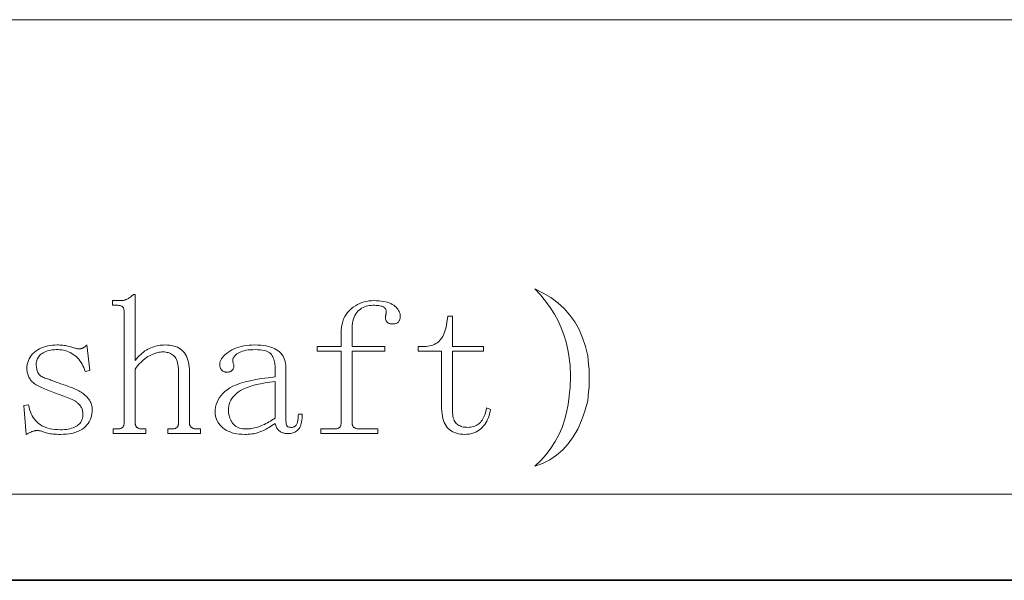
# Model space of a CAD drawing. Extents: x 1 to 297, y 1 to 210.
# Tile 133 of 171: x 265 to 282, y 1 to 11. Entities that reach past the tile are written whole.
import ezdxf

# ---------------------------------------------------------------- set-up
doc = ezdxf.new("R2010")
doc.units = 0

msp = doc.modelspace()

# ---------------------------------------------------------------- linework, layer by layer
at = {"color": 7, "lineweight": 13}
for p, q in [((196.872, 10.83), (295.987, 10.83)), ((196.872, 2.808), (295.987, 2.808))]:
    msp.add_line(p, q, dxfattribs=at)
at = {"color": 7, "lineweight": 35}
msp.add_line((0.623, 1.354), (296.685, 1.354), dxfattribs=at)
at = {"color": 7, "lineweight": 13}
for points in [[(266.951, 3.834), (266.951, 3.913), (267.016, 3.913), (267.029, 3.913), (267.041, 3.914), (267.052, 3.915), (267.062, 3.917), (267.072, 3.919), (267.081, 3.922), (267.089, 3.925), (267.096, 3.929), (267.103, 3.934), (267.108, 3.939), (267.113, 3.944), (267.118, 3.95), (267.122, 3.957), (267.125, 3.964), (267.128, 3.972), (267.13, 3.98), (267.132, 3.989), (267.133, 3.998), (267.134, 4.007), (267.135, 4.018), (267.135, 5.897), (267.134, 5.907), (267.133, 5.917), (267.132, 5.926), (267.13, 5.935), (267.128, 5.943), (267.125, 5.951), (267.122, 5.958), (267.118, 5.964), (267.113, 5.971), (267.108, 5.976), (267.103, 5.981), (267.096, 5.985), (267.089, 5.989), (267.081, 5.993), (267.072, 5.996), (267.062, 5.998), (267.052, 6), (267.041, 6.001), (267.029, 6.002), (267.016, 6.002), (266.937, 6.002), (266.937, 6.081), (267.082, 6.081), (267.092, 6.081), (267.103, 6.082), (267.113, 6.084), (267.124, 6.085), (267.135, 6.088), (267.145, 6.091), (267.156, 6.094), (267.166, 6.098), (267.177, 6.102), (267.187, 6.107), (267.198, 6.113), (267.208, 6.119), (267.219, 6.126), (267.229, 6.133), (267.24, 6.14), (267.25, 6.148), (267.261, 6.157), (267.271, 6.166), (267.282, 6.176), (267.292, 6.186), (267.319, 6.186), (267.319, 5.069), (267.342, 5.097), (267.366, 5.124), (267.39, 5.148), (267.414, 5.171), (267.438, 5.192), (267.463, 5.212), (267.487, 5.23), (267.512, 5.246), (267.537, 5.26), (267.562, 5.273), (267.587, 5.284), (267.612, 5.294), (267.638, 5.303), (267.665, 5.311), (267.691, 5.317), (267.719, 5.323), (267.746, 5.327), (267.774, 5.33), (267.802, 5.331), (267.831, 5.332), (267.87, 5.331), (267.906, 5.328), (267.941, 5.322), (267.974, 5.314), (268.005, 5.304), (268.035, 5.292), (268.062, 5.277), (268.088, 5.261), (268.111, 5.242), (268.133, 5.22), (268.153, 5.197), (268.171, 5.171), (268.187, 5.142), (268.201, 5.111), (268.212, 5.077), (268.222, 5.041), (268.229, 5.003), (268.234, 4.962), (268.237, 4.918), (268.239, 4.872), (268.239, 4.018), (268.239, 4.007), (268.24, 3.998), (268.241, 3.989), (268.244, 3.98), (268.247, 3.972), (268.25, 3.964), (268.255, 3.957), (268.26, 3.95), (268.265, 3.944), (268.271, 3.939), (268.278, 3.934), (268.285, 3.929), (268.293, 3.925), (268.301, 3.922), (268.309, 3.919), (268.318, 3.917), (268.327, 3.915), (268.337, 3.914), (268.346, 3.913), (268.357, 3.913), (268.423, 3.913), (268.423, 3.834), (267.871, 3.834), (267.871, 3.913), (267.936, 3.913), (267.949, 3.913), (267.961, 3.914), (267.972, 3.915), (267.982, 3.917), (267.992, 3.919), (268.001, 3.922), (268.009, 3.925), (268.016, 3.929), (268.023, 3.934), (268.028, 3.939), (268.033, 3.944), (268.038, 3.95), (268.042, 3.957), (268.045, 3.964), (268.048, 3.972), (268.05, 3.98), (268.052, 3.989), (268.053, 3.998), (268.054, 4.007), (268.055, 4.018), (268.055, 4.846), (268.054, 4.889), (268.052, 4.929), (268.048, 4.966), (268.043, 5), (268.036, 5.031), (268.029, 5.059), (268.019, 5.084), (268.008, 5.107), (267.996, 5.125), (267.982, 5.141), (267.967, 5.155), (267.951, 5.167), (267.935, 5.178), (267.917, 5.188), (267.898, 5.196), (267.879, 5.202), (267.858, 5.207), (267.837, 5.211), (267.815, 5.213), (267.792, 5.214), (267.77, 5.213), (267.749, 5.211), (267.727, 5.208), (267.704, 5.203), (267.682, 5.197), (267.658, 5.19), (267.635, 5.182), (267.611, 5.172), (267.586, 5.161), (267.562, 5.148), (267.537, 5.134), (267.512, 5.118), (267.487, 5.1), (267.463, 5.081), (267.438, 5.059), (267.414, 5.036), (267.39, 5.011), (267.366, 4.984), (267.342, 4.955), (267.319, 4.925), (267.319, 4.018), (267.319, 4.007), (267.32, 3.998), (267.321, 3.989), (267.324, 3.98), (267.327, 3.972), (267.33, 3.964), (267.335, 3.957), (267.34, 3.95), (267.345, 3.944), (267.351, 3.939), (267.358, 3.934), (267.365, 3.929), (267.373, 3.925), (267.381, 3.922), (267.389, 3.919), (267.398, 3.917), (267.407, 3.915), (267.417, 3.914), (267.426, 3.913), (267.437, 3.913), (267.503, 3.913), (267.503, 3.834)], [(274.074, 6.278), (274.215, 6.21), (274.345, 6.132), (274.464, 6.044), (274.57, 5.946), (274.665, 5.838), (274.749, 5.72), (274.821, 5.592), (274.881, 5.454), (274.93, 5.306), (274.968, 5.148), (274.977, 5.074), (274.984, 5), (274.99, 4.925), (274.993, 4.849), (274.994, 4.773), (274.993, 4.697), (274.99, 4.62), (274.984, 4.542), (274.977, 4.464), (274.968, 4.386), (274.921, 4.214), (274.865, 4.056), (274.799, 3.911), (274.724, 3.78), (274.639, 3.663), (274.545, 3.559), (274.441, 3.469), (274.328, 3.393), (274.206, 3.331), (274.074, 3.282), (274.174, 3.379), (274.265, 3.48), (274.347, 3.587), (274.419, 3.698), (274.481, 3.814), (274.534, 3.935), (274.578, 4.06), (274.612, 4.19), (274.637, 4.325), (274.652, 4.465), (274.662, 4.533), (274.669, 4.6), (274.674, 4.667), (274.677, 4.734), (274.679, 4.8), (274.677, 4.865), (274.674, 4.93), (274.669, 4.995), (274.662, 5.058), (274.652, 5.122), (274.632, 5.252), (274.604, 5.378), (274.567, 5.502), (274.522, 5.622), (274.468, 5.739), (274.406, 5.854), (274.336, 5.964), (274.257, 6.072), (274.17, 6.177)], [(270.801, 5.529), (270.803, 5.583), (270.808, 5.634), (270.817, 5.682), (270.829, 5.728), (270.844, 5.771), (270.863, 5.811), (270.885, 5.848), (270.911, 5.882), (270.94, 5.914), (270.972, 5.943), (271.007, 5.969), (271.042, 5.993), (271.078, 6.014), (271.115, 6.031), (271.153, 6.047), (271.191, 6.059), (271.231, 6.069), (271.271, 6.076), (271.312, 6.08), (271.353, 6.081), (271.397, 6.08), (271.438, 6.078), (271.477, 6.074), (271.514, 6.069), (271.549, 6.061), (271.581, 6.053), (271.611, 6.043), (271.639, 6.031), (271.665, 6.017), (271.689, 6.002), (271.71, 5.986), (271.729, 5.97), (271.745, 5.953), (271.76, 5.935), (271.772, 5.917), (271.782, 5.898), (271.79, 5.879), (271.796, 5.859), (271.799, 5.839), (271.8, 5.818), (271.8, 5.808), (271.799, 5.798), (271.798, 5.788), (271.796, 5.778), (271.794, 5.769), (271.791, 5.76), (271.787, 5.751), (271.783, 5.743), (271.779, 5.734), (271.774, 5.726), (271.768, 5.719), (271.761, 5.712), (271.753, 5.706), (271.745, 5.701), (271.734, 5.697), (271.723, 5.693), (271.711, 5.69), (271.698, 5.688), (271.684, 5.687), (271.669, 5.687), (271.658, 5.687), (271.649, 5.688), (271.639, 5.689), (271.63, 5.691), (271.621, 5.693), (271.613, 5.696), (271.605, 5.7), (271.597, 5.704), (271.59, 5.708), (271.583, 5.713), (271.577, 5.719), (271.572, 5.725), (271.567, 5.732), (271.562, 5.741), (271.559, 5.749), (271.556, 5.759), (271.553, 5.769), (271.552, 5.78), (271.551, 5.792), (271.551, 5.805), (271.551, 5.808), (271.551, 5.811), (271.551, 5.814), (271.552, 5.818), (271.552, 5.822), (271.553, 5.826), (271.554, 5.83), (271.555, 5.835), (271.556, 5.839), (271.557, 5.845), (271.558, 5.85), (271.559, 5.855), (271.56, 5.859), (271.561, 5.864), (271.562, 5.868), (271.563, 5.871), (271.563, 5.875), (271.563, 5.878), (271.564, 5.881), (271.564, 5.884), (271.563, 5.894), (271.562, 5.904), (271.56, 5.914), (271.557, 5.923), (271.554, 5.932), (271.549, 5.94), (271.544, 5.948), (271.538, 5.956), (271.532, 5.963), (271.524, 5.969), (271.515, 5.976), (271.504, 5.981), (271.491, 5.986), (271.476, 5.99), (271.458, 5.994), (271.439, 5.997), (271.418, 5.999), (271.394, 6.001), (271.368, 6.002), (271.34, 6.002), (271.309, 6.001), (271.28, 5.998), (271.251, 5.993), (271.224, 5.987), (271.197, 5.978), (271.172, 5.967), (271.148, 5.954), (271.126, 5.939), (271.104, 5.922), (271.084, 5.904), (271.065, 5.883), (271.048, 5.859), (271.034, 5.832), (271.021, 5.803), (271.01, 5.771), (271.001, 5.736), (270.994, 5.698), (270.989, 5.658), (270.986, 5.615), (270.985, 5.569), (270.985, 5.306), (271.537, 5.306), (271.537, 5.227), (270.985, 5.227), (270.985, 4.018), (270.986, 4.007), (270.987, 3.998), (270.988, 3.989), (270.991, 3.98), (270.994, 3.972), (270.997, 3.964), (271.001, 3.957), (271.006, 3.95), (271.012, 3.944), (271.018, 3.939), (271.025, 3.934), (271.032, 3.929), (271.04, 3.925), (271.048, 3.922), (271.056, 3.919), (271.065, 3.917), (271.074, 3.915), (271.083, 3.914), (271.093, 3.913), (271.104, 3.913), (271.419, 3.913), (271.419, 3.834), (270.46, 3.834), (270.46, 3.913), (270.683, 3.913), (270.696, 3.913), (270.708, 3.914), (270.719, 3.915), (270.729, 3.917), (270.739, 3.919), (270.748, 3.922), (270.756, 3.925), (270.763, 3.929), (270.769, 3.934), (270.775, 3.939), (270.78, 3.944), (270.785, 3.95), (270.788, 3.957), (270.792, 3.964), (270.795, 3.972), (270.797, 3.98), (270.799, 3.989), (270.8, 3.998), (270.801, 4.007), (270.801, 4.018), (270.801, 5.227), (270.394, 5.227), (270.394, 5.306), (270.801, 5.306)], [(272.681, 4.254), (272.681, 4.219), (272.683, 4.185), (272.687, 4.155), (272.691, 4.126), (272.697, 4.1), (272.704, 4.076), (272.713, 4.055), (272.723, 4.036), (272.734, 4.019), (272.747, 4.005), (272.76, 3.992), (272.775, 3.981), (272.792, 3.971), (272.81, 3.963), (272.829, 3.955), (272.849, 3.949), (272.871, 3.945), (272.894, 3.942), (272.918, 3.94), (272.944, 3.939), (272.969, 3.94), (272.994, 3.942), (273.018, 3.947), (273.04, 3.953), (273.062, 3.96), (273.082, 3.97), (273.102, 3.981), (273.12, 3.994), (273.138, 4.008), (273.154, 4.024), (273.169, 4.042), (273.183, 4.061), (273.197, 4.082), (273.209, 4.104), (273.22, 4.128), (273.23, 4.153), (273.239, 4.179), (273.246, 4.207), (273.253, 4.237), (273.259, 4.267), (273.325, 4.241), (273.319, 4.205), (273.311, 4.17), (273.301, 4.137), (273.29, 4.104), (273.277, 4.074), (273.263, 4.044), (273.246, 4.016), (273.228, 3.989), (273.208, 3.963), (273.187, 3.939), (273.164, 3.916), (273.139, 3.896), (273.113, 3.879), (273.086, 3.863), (273.057, 3.85), (273.027, 3.84), (272.995, 3.831), (272.962, 3.825), (272.927, 3.822), (272.891, 3.821), (272.853, 3.822), (272.816, 3.825), (272.782, 3.831), (272.749, 3.84), (272.719, 3.85), (272.69, 3.863), (272.663, 3.879), (272.639, 3.896), (272.616, 3.916), (272.595, 3.939), (272.577, 3.964), (272.56, 3.991), (272.545, 4.022), (272.532, 4.055), (272.521, 4.09), (272.513, 4.128), (272.506, 4.169), (272.501, 4.212), (272.498, 4.258), (272.497, 4.307), (272.497, 5.227), (272.103, 5.227), (272.103, 5.306), (272.208, 5.306), (272.239, 5.307), (272.268, 5.31), (272.297, 5.315), (272.324, 5.322), (272.351, 5.33), (272.376, 5.341), (272.399, 5.354), (272.422, 5.369), (272.444, 5.386), (272.464, 5.404), (272.483, 5.425), (272.5, 5.448), (272.517, 5.474), (272.531, 5.501), (272.544, 5.531), (272.556, 5.563), (272.567, 5.597), (272.575, 5.634), (272.583, 5.672), (272.589, 5.713), (272.602, 5.818), (272.681, 5.818), (272.681, 5.306), (273.207, 5.306), (273.207, 5.227), (272.681, 5.227)], [(265.492, 4.925), (265.493, 4.963), (265.498, 5), (265.505, 5.035), (265.516, 5.068), (265.529, 5.099), (265.546, 5.128), (265.566, 5.156), (265.588, 5.181), (265.614, 5.205), (265.643, 5.227), (265.674, 5.247), (265.706, 5.265), (265.739, 5.281), (265.773, 5.294), (265.809, 5.306), (265.845, 5.315), (265.883, 5.323), (265.922, 5.328), (265.963, 5.331), (266.004, 5.332), (266.028, 5.332), (266.051, 5.331), (266.074, 5.329), (266.097, 5.327), (266.119, 5.324), (266.141, 5.32), (266.163, 5.316), (266.185, 5.311), (266.206, 5.305), (266.228, 5.299), (266.248, 5.293), (266.267, 5.287), (266.285, 5.282), (266.301, 5.278), (266.316, 5.275), (266.33, 5.272), (266.343, 5.269), (266.354, 5.268), (266.364, 5.267), (266.372, 5.266), (266.38, 5.266), (266.387, 5.267), (266.395, 5.268), (266.402, 5.268), (266.408, 5.27), (266.415, 5.271), (266.421, 5.273), (266.427, 5.275), (266.433, 5.277), (266.438, 5.279), (266.443, 5.282), (266.449, 5.286), (266.455, 5.29), (266.461, 5.294), (266.468, 5.299), (266.474, 5.305), (266.481, 5.311), (266.488, 5.317), (266.496, 5.324), (266.504, 5.332), (266.556, 4.898), (266.477, 4.885), (266.466, 4.919), (266.453, 4.951), (266.439, 4.981), (266.424, 5.01), (266.407, 5.038), (266.388, 5.064), (266.368, 5.089), (266.347, 5.112), (266.324, 5.134), (266.3, 5.155), (266.275, 5.173), (266.249, 5.19), (266.222, 5.205), (266.195, 5.218), (266.167, 5.229), (266.138, 5.237), (266.109, 5.244), (266.079, 5.249), (266.049, 5.252), (266.017, 5.253), (265.984, 5.253), (265.952, 5.251), (265.921, 5.247), (265.892, 5.243), (265.865, 5.237), (265.838, 5.23), (265.814, 5.221), (265.79, 5.211), (265.768, 5.2), (265.748, 5.187), (265.729, 5.174), (265.712, 5.159), (265.698, 5.143), (265.685, 5.126), (265.674, 5.109), (265.665, 5.09), (265.658, 5.07), (265.653, 5.049), (265.65, 5.027), (265.649, 5.003), (265.65, 4.983), (265.651, 4.963), (265.654, 4.945), (265.657, 4.927), (265.661, 4.91), (265.666, 4.894), (265.672, 4.879), (265.679, 4.865), (265.687, 4.851), (265.695, 4.839), (265.705, 4.828), (265.717, 4.817), (265.729, 4.807), (265.744, 4.797), (265.759, 4.788), (265.777, 4.78), (265.795, 4.772), (265.815, 4.766), (265.837, 4.759), (265.86, 4.754), (265.879, 4.746), (265.898, 4.738), (265.919, 4.73), (265.941, 4.721), (265.963, 4.713), (265.987, 4.704), (266.011, 4.695), (266.036, 4.686), (266.062, 4.677), (266.09, 4.668), (266.117, 4.659), (266.144, 4.65), (266.171, 4.64), (266.197, 4.63), (266.223, 4.621), (266.248, 4.611), (266.273, 4.601), (266.298, 4.591), (266.322, 4.58), (266.346, 4.57), (266.367, 4.559), (266.387, 4.547), (266.406, 4.535), (266.425, 4.522), (266.443, 4.509), (266.46, 4.495), (266.477, 4.48), (266.493, 4.465), (266.509, 4.449), (266.523, 4.432), (266.537, 4.414), (266.549, 4.397), (266.56, 4.379), (266.57, 4.36), (266.578, 4.341), (266.584, 4.322), (266.589, 4.302), (266.593, 4.282), (266.595, 4.262), (266.596, 4.241), (266.594, 4.203), (266.59, 4.166), (266.583, 4.131), (266.574, 4.097), (266.561, 4.065), (266.546, 4.035), (266.528, 4.007), (266.507, 3.98), (266.484, 3.956), (266.458, 3.932), (266.429, 3.911), (266.397, 3.892), (266.364, 3.875), (266.327, 3.861), (266.288, 3.849), (266.247, 3.838), (266.203, 3.831), (266.157, 3.825), (266.108, 3.822), (266.057, 3.821), (266.023, 3.821), (265.992, 3.822), (265.962, 3.824), (265.934, 3.826), (265.907, 3.829), (265.883, 3.832), (265.859, 3.837), (265.838, 3.842), (265.818, 3.847), (265.801, 3.853), (265.784, 3.86), (265.768, 3.865), (265.752, 3.87), (265.737, 3.874), (265.723, 3.878), (265.71, 3.881), (265.697, 3.883), (265.685, 3.885), (265.673, 3.886), (265.663, 3.886), (265.655, 3.886), (265.646, 3.886), (265.638, 3.885), (265.63, 3.883), (265.621, 3.881), (265.613, 3.879), (265.604, 3.877), (265.595, 3.874), (265.586, 3.87), (265.577, 3.867), (265.568, 3.863), (265.558, 3.858), (265.549, 3.854), (265.539, 3.85), (265.529, 3.845), (265.52, 3.841), (265.509, 3.836), (265.499, 3.831), (265.489, 3.826), (265.479, 3.821), (265.439, 4.307), (265.518, 4.32), (265.527, 4.279), (265.537, 4.24), (265.55, 4.203), (265.564, 4.169), (265.58, 4.136), (265.598, 4.106), (265.618, 4.077), (265.64, 4.051), (265.663, 4.027), (265.689, 4.005), (265.716, 3.985), (265.746, 3.967), (265.777, 3.951), (265.811, 3.937), (265.846, 3.926), (265.884, 3.916), (265.924, 3.909), (265.966, 3.904), (266.011, 3.901), (266.057, 3.899), (266.093, 3.9), (266.127, 3.902), (266.16, 3.905), (266.19, 3.91), (266.219, 3.916), (266.247, 3.923), (266.273, 3.932), (266.297, 3.942), (266.319, 3.953), (266.339, 3.965), (266.358, 3.979), (266.375, 3.994), (266.39, 4.011), (266.402, 4.028), (266.413, 4.047), (266.422, 4.068), (266.429, 4.089), (266.434, 4.112), (266.437, 4.137), (266.438, 4.162), (266.437, 4.18), (266.436, 4.198), (266.433, 4.215), (266.43, 4.231), (266.425, 4.246), (266.419, 4.261), (266.412, 4.275), (266.404, 4.288), (266.395, 4.301), (266.385, 4.313), (266.375, 4.325), (266.364, 4.336), (266.354, 4.346), (266.343, 4.356), (266.333, 4.364), (266.322, 4.373), (266.312, 4.38), (266.301, 4.387), (266.291, 4.393), (266.28, 4.399), (266.254, 4.409), (266.227, 4.42), (266.199, 4.431), (266.171, 4.442), (266.142, 4.453), (266.113, 4.464), (266.083, 4.476), (266.053, 4.487), (266.022, 4.499), (265.991, 4.511), (265.96, 4.522), (265.93, 4.534), (265.9, 4.546), (265.871, 4.557), (265.843, 4.568), (265.816, 4.579), (265.79, 4.59), (265.764, 4.601), (265.739, 4.612), (265.715, 4.622), (265.692, 4.633), (265.67, 4.644), (265.65, 4.656), (265.631, 4.669), (265.613, 4.681), (265.597, 4.695), (265.582, 4.709), (265.568, 4.723), (265.555, 4.738), (265.544, 4.754), (265.534, 4.77), (265.525, 4.786), (265.517, 4.802), (265.511, 4.819), (265.505, 4.836), (265.5, 4.853), (265.496, 4.871), (265.494, 4.888), (265.492, 4.906)], [(269.172, 3.821), (269.125, 3.822), (269.081, 3.825), (269.039, 3.831), (268.999, 3.838), (268.961, 3.849), (268.926, 3.861), (268.892, 3.875), (268.86, 3.892), (268.831, 3.911), (268.804, 3.932), (268.779, 3.955), (268.756, 3.978), (268.737, 4.002), (268.72, 4.027), (268.705, 4.052), (268.693, 4.078), (268.684, 4.105), (268.677, 4.132), (268.674, 4.16), (268.672, 4.189), (268.674, 4.235), (268.68, 4.28), (268.691, 4.323), (268.705, 4.364), (268.723, 4.404), (268.746, 4.442), (268.772, 4.478), (268.803, 4.512), (268.837, 4.545), (268.876, 4.576), (268.921, 4.606), (268.973, 4.633), (269.034, 4.659), (269.103, 4.684), (269.18, 4.706), (269.265, 4.727), (269.358, 4.746), (269.458, 4.763), (269.567, 4.779), (269.684, 4.793), (269.684, 4.951), (269.684, 4.977), (269.682, 5.002), (269.679, 5.026), (269.675, 5.049), (269.669, 5.071), (269.663, 5.092), (269.655, 5.112), (269.646, 5.132), (269.636, 5.15), (269.625, 5.168), (269.612, 5.184), (269.595, 5.199), (269.576, 5.211), (269.554, 5.222), (269.528, 5.232), (269.5, 5.24), (269.468, 5.245), (269.434, 5.25), (269.396, 5.252), (269.356, 5.253), (269.312, 5.252), (269.272, 5.25), (269.233, 5.247), (269.198, 5.242), (269.165, 5.235), (269.135, 5.227), (269.107, 5.218), (269.082, 5.207), (269.06, 5.195), (269.04, 5.181), (269.023, 5.166), (269.008, 5.152), (268.996, 5.137), (268.986, 5.122), (268.978, 5.107), (268.972, 5.092), (268.969, 5.076), (268.969, 5.061), (268.97, 5.045), (268.975, 5.03), (268.979, 5.019), (268.983, 5.009), (268.986, 4.998), (268.987, 4.988), (268.988, 4.977), (268.987, 4.967), (268.986, 4.956), (268.983, 4.946), (268.979, 4.935), (268.975, 4.925), (268.969, 4.915), (268.962, 4.906), (268.954, 4.898), (268.945, 4.891), (268.935, 4.885), (268.924, 4.88), (268.912, 4.877), (268.899, 4.874), (268.885, 4.873), (268.869, 4.872), (268.859, 4.872), (268.849, 4.873), (268.84, 4.875), (268.83, 4.877), (268.822, 4.88), (268.813, 4.884), (268.805, 4.888), (268.798, 4.893), (268.791, 4.899), (268.784, 4.905), (268.778, 4.912), (268.772, 4.919), (268.767, 4.928), (268.763, 4.936), (268.759, 4.946), (268.756, 4.956), (268.754, 4.967), (268.752, 4.978), (268.751, 4.991), (268.751, 5.003), (268.753, 5.027), (268.758, 5.05), (268.766, 5.073), (268.778, 5.096), (268.794, 5.118), (268.813, 5.141), (268.835, 5.163), (268.86, 5.184), (268.889, 5.206), (268.922, 5.227), (268.957, 5.247), (268.993, 5.265), (269.032, 5.281), (269.071, 5.294), (269.113, 5.306), (269.155, 5.315), (269.2, 5.323), (269.246, 5.328), (269.293, 5.331), (269.343, 5.332), (269.394, 5.331), (269.442, 5.328), (269.488, 5.323), (269.532, 5.316), (269.573, 5.307), (269.611, 5.297), (269.646, 5.284), (269.679, 5.269), (269.709, 5.252), (269.737, 5.233), (269.762, 5.213), (269.784, 5.191), (269.804, 5.167), (269.821, 5.141), (269.835, 5.114), (269.847, 5.084), (269.856, 5.054), (269.863, 5.021), (269.867, 4.987), (269.868, 4.951), (269.868, 4.083), (269.868, 4.063), (269.869, 4.045), (269.87, 4.028), (269.871, 4.013), (269.873, 4), (269.875, 3.988), (269.878, 3.978), (269.881, 3.97), (269.884, 3.963), (269.888, 3.959), (269.892, 3.955), (269.897, 3.952), (269.903, 3.949), (269.909, 3.946), (269.916, 3.944), (269.923, 3.942), (269.932, 3.941), (269.941, 3.94), (269.95, 3.939), (269.96, 3.939), (269.973, 3.939), (269.985, 3.941), (269.996, 3.944), (270.007, 3.948), (270.016, 3.954), (270.025, 3.96), (270.033, 3.968), (270.04, 3.977), (270.047, 3.987), (270.052, 3.998), (270.057, 4.01), (270.062, 4.024), (270.066, 4.038), (270.069, 4.053), (270.072, 4.069), (270.074, 4.086), (270.076, 4.103), (270.077, 4.122), (270.078, 4.142), (270.079, 4.162), (270.144, 4.162), (270.144, 4.127), (270.142, 4.093), (270.138, 4.062), (270.134, 4.033), (270.128, 4.006), (270.121, 3.982), (270.112, 3.959), (270.102, 3.939), (270.091, 3.922), (270.079, 3.906), (270.065, 3.892), (270.051, 3.88), (270.036, 3.869), (270.02, 3.86), (270.003, 3.852), (269.985, 3.845), (269.967, 3.84), (269.948, 3.837), (269.928, 3.834), (269.908, 3.834), (269.89, 3.834), (269.872, 3.835), (269.856, 3.837), (269.84, 3.84), (269.826, 3.844), (269.811, 3.848), (269.798, 3.853), (269.786, 3.859), (269.774, 3.866), (269.763, 3.873), (269.753, 3.882), (269.743, 3.891), (269.734, 3.902), (269.725, 3.913), (269.717, 3.926), (269.709, 3.939), (269.702, 3.954), (269.696, 3.97), (269.69, 3.987), (269.684, 4.005), (269.658, 3.987), (269.632, 3.97), (269.607, 3.954), (269.582, 3.938), (269.558, 3.924), (269.534, 3.911), (269.51, 3.898), (269.487, 3.887), (269.464, 3.876), (269.441, 3.867), (269.418, 3.858), (269.395, 3.85), (269.37, 3.843), (269.344, 3.837), (269.318, 3.832), (269.29, 3.828), (269.262, 3.825), (269.233, 3.822), (269.203, 3.821)], [(268.896, 4.228), (268.896, 4.205), (268.899, 4.182), (268.902, 4.159), (268.907, 4.137), (268.914, 4.115), (268.922, 4.093), (268.931, 4.072), (268.942, 4.051), (268.954, 4.031), (268.968, 4.011), (268.983, 3.992), (269, 3.976), (269.019, 3.961), (269.039, 3.948), (269.062, 3.937), (269.085, 3.928), (269.111, 3.921), (269.138, 3.917), (269.167, 3.914), (269.198, 3.913), (269.222, 3.913), (269.245, 3.914), (269.269, 3.917), (269.293, 3.92), (269.316, 3.924), (269.34, 3.929), (269.364, 3.935), (269.387, 3.942), (269.411, 3.95), (269.435, 3.959), (269.458, 3.968), (269.482, 3.979), (269.507, 3.99), (269.531, 4.003), (269.556, 4.016), (269.581, 4.03), (269.607, 4.046), (269.632, 4.062), (269.658, 4.079), (269.684, 4.097), (269.684, 4.714), (269.598, 4.703), (269.517, 4.69), (269.441, 4.676), (269.371, 4.661), (269.306, 4.644), (269.247, 4.625), (269.194, 4.605), (269.146, 4.584), (269.103, 4.561), (269.067, 4.537), (269.034, 4.511), (269.005, 4.485), (268.979, 4.457), (268.957, 4.428), (268.938, 4.397), (268.923, 4.366), (268.911, 4.333), (268.902, 4.299), (268.897, 4.264)]]:
    msp.add_lwpolyline(points, close=True, dxfattribs=at)

doc.saveas('drawing.dxf')
